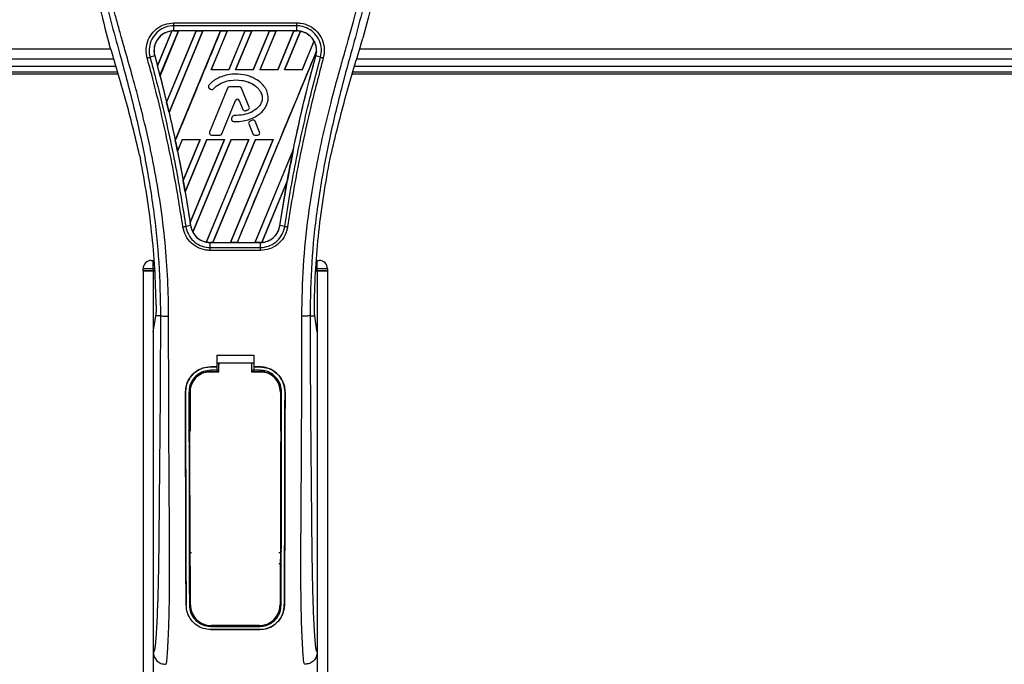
# Model space of a CAD drawing. Header units: millimetres. Extents: x 0 to 420, y 0 to 297.
# Tile 23 of 65: x 115.57 to 127.59, y 228.41 to 236.27. Entities that reach past the tile are written whole.
import ezdxf

# ---------------------------------------------------------------- set-up
doc = ezdxf.new("R2010")
doc.units = ezdxf.units.MM

msp = doc.modelspace()

# ---------------------------------------------------------------- linework, layer by layer
at = {"color": 7, "linetype": 'Continuous', "lineweight": 25}
for p, q in [((117.45131, 236.22885), (118.95174, 236.22885)), ((117.25127, 235.70556), (117.42661, 236.12926)), ((117.42744, 236.12965), (117.25132, 235.70445)), ((117.28293, 235.5848), (117.50911, 236.13083)), ((117.50965, 236.13053), (117.28327, 235.58442)), ((117.72479, 236.13053), (117.36443, 235.26006)), ((117.36446, 235.25899), (117.72559, 236.13083)), ((117.80677, 236.13083), (117.39394, 235.13418)), ((117.39425, 235.1338), (117.80731, 236.13053)), ((117.45131, 236.13095), (117.45131, 236.19233)), ((118.95174, 236.19233), (117.45131, 236.19233)), ((118.95174, 236.13095), (117.45131, 236.13095)), ((117.45131, 236.13083), (117.45131, 236.13095)), ((117.45131, 236.13083), (117.50911, 236.13083)), ((117.46945, 234.79385), (118.02325, 236.13083)), ((117.50911, 236.13083), (117.50965, 236.13053)), ((117.72479, 236.13053), (117.50965, 236.13053)), ((117.72559, 236.13083), (117.72479, 236.13053)), ((117.72559, 236.13083), (117.80677, 236.13083)), ((117.80731, 236.13053), (117.80677, 236.13083)), ((118.02245, 236.13053), (117.80731, 236.13053)), ((118.10443, 236.13083), (117.90761, 235.65568)), ((117.9083, 235.65614), (118.10497, 236.13053)), ((118.02325, 236.13083), (118.02245, 236.13053)), ((118.02325, 236.13083), (118.10443, 236.13083)), ((118.10497, 236.13053), (118.10443, 236.13083)), ((118.32011, 236.13053), (118.10497, 236.13053)), ((118.32011, 236.13053), (118.12378, 235.65614)), ((118.12409, 235.65568), (118.3209, 236.13083)), ((118.40208, 236.13083), (118.20527, 235.65568)), ((118.20596, 235.65614), (118.40262, 236.13053)), ((118.3209, 236.13083), (118.32011, 236.13053)), ((118.3209, 236.13083), (118.40208, 236.13083)), ((118.40262, 236.13053), (118.40208, 236.13083)), ((118.61777, 236.13053), (118.40262, 236.13053)), ((118.61777, 236.13053), (118.42144, 235.65614)), ((118.42175, 235.65568), (118.61856, 236.13083)), ((118.69974, 236.13083), (118.50293, 235.65568)), ((118.50362, 235.65614), (118.70028, 236.13053)), ((118.61856, 236.13083), (118.61777, 236.13053)), ((118.61856, 236.13083), (118.69974, 236.13083)), ((118.70028, 236.13053), (118.69974, 236.13083)), ((118.91542, 236.13053), (118.70028, 236.13053)), ((118.91542, 236.13053), (118.7191, 235.65614)), ((118.71941, 235.65568), (118.91622, 236.13083)), ((118.99573, 236.12679), (118.80058, 235.65568)), ((118.80128, 235.65614), (118.99622, 236.12639)), ((118.91622, 236.13083), (118.91542, 236.13053)), ((118.91622, 236.13083), (118.95174, 236.13083)), ((118.95174, 236.13095), (118.95174, 236.19233)), ((118.95174, 236.13083), (118.95174, 236.13095)), ((116.64439, 236.0412), (116.66431, 235.97157)), ((119.16212, 236.00734), (119.01675, 235.65614)), ((119.01706, 235.65568), (119.1626, 236.00704)), ((119.73873, 235.97157), (119.75866, 236.0412)), ((106.58198, 235.9134), (116.68142, 235.9134)), ((119.19319, 235.8849), (118.22609, 233.55012)), ((119.72163, 235.9134), (185.23142, 235.9134)), ((106.58198, 235.7884), (116.71818, 235.7884)), ((117.21831, 235.82511), (117.16105, 235.81017)), ((117.21874, 235.82523), (117.21831, 235.82511)), ((117.21874, 235.82523), (117.25127, 235.70556)), ((119.1843, 235.82523), (119.18474, 235.82511)), ((119.242, 235.81017), (119.18474, 235.82511)), ((119.68487, 235.7884), (185.26818, 235.7884)), ((116.77261, 235.60329), (103.81152, 235.60329)), ((116.74538, 235.6959), (106.58198, 235.6959)), ((116.76526, 235.62829), (106.58787, 235.62829)), ((117.25132, 235.70445), (117.25127, 235.70556)), ((117.9083, 235.65614), (117.90761, 235.65568)), ((118.12409, 235.65568), (117.90761, 235.65568)), ((118.12378, 235.65614), (117.9083, 235.65614)), ((118.12409, 235.65568), (118.12378, 235.65614)), ((118.20596, 235.65614), (118.20527, 235.65568)), ((118.42175, 235.65568), (118.20527, 235.65568)), ((118.42144, 235.65614), (118.20596, 235.65614)), ((118.20756, 235.60352), (118.20756, 235.6037)), ((118.42175, 235.65568), (118.42144, 235.65614)), ((118.50362, 235.65614), (118.50293, 235.65568)), ((118.71941, 235.65568), (118.50293, 235.65568)), ((118.7191, 235.65614), (118.50362, 235.65614)), ((118.71941, 235.65568), (118.7191, 235.65614)), ((118.80128, 235.65614), (118.80058, 235.65568)), ((119.01706, 235.65568), (118.80058, 235.65568)), ((119.01675, 235.65614), (118.80128, 235.65614)), ((119.01706, 235.65568), (119.01675, 235.65614)), ((185.32261, 235.60329), (119.63044, 235.60329)), ((185.31526, 235.62829), (119.63779, 235.62829)), ((185.29538, 235.6959), (119.65767, 235.6959)), ((117.28327, 235.58442), (117.28293, 235.5848)), ((117.28327, 235.58442), (117.36443, 235.26006)), ((117.88016, 235.46984), (117.88003, 235.46996)), ((117.88298, 235.43398), (117.88287, 235.43385)), ((117.88287, 235.43385), (117.89921, 235.42022)), ((117.88298, 235.43398), (117.89932, 235.42035)), ((118.10664, 235.43256), (117.88704, 234.89469)), ((118.1068, 235.43249), (117.8872, 234.89463)), ((117.89932, 235.42035), (117.89921, 235.42022)), ((117.93438, 235.42316), (117.93452, 235.42304)), ((118.1068, 235.43249), (118.10664, 235.43256)), ((118.13007, 235.44813), (118.13007, 235.4483)), ((118.25506, 235.4483), (118.13007, 235.4483)), ((118.25506, 235.44813), (118.13007, 235.44813)), ((118.25506, 235.44813), (118.25506, 235.4483)), ((118.27833, 235.43249), (118.2785, 235.43256)), ((118.37262, 235.20156), (118.27833, 235.43249)), ((118.37278, 235.20162), (118.2785, 235.43256)), ((117.36446, 235.25899), (117.36443, 235.26006)), ((118.03806, 234.87562), (118.20342, 235.28063)), ((118.03823, 234.87556), (118.20358, 235.28056)), ((118.20342, 235.28063), (118.20358, 235.28056)), ((118.25061, 235.28063), (118.25045, 235.28056)), ((118.25045, 235.28056), (118.29501, 235.17144)), ((118.25061, 235.28063), (118.29517, 235.1715)), ((117.39425, 235.1338), (117.39394, 235.13418)), ((118.29517, 235.1715), (118.29501, 235.17144)), ((118.32576, 235.15696), (118.32581, 235.15679)), ((118.35892, 235.16881), (118.35898, 235.16865)), ((118.37262, 235.20156), (118.37278, 235.20162)), ((118.16515, 235.08346), (118.15622, 235.06212)), ((118.15638, 235.06205), (118.15622, 235.06212)), ((118.16531, 235.0834), (118.15638, 235.06205)), ((118.16531, 235.0834), (118.16515, 235.08346)), ((118.17811, 235.02725), (118.1781, 235.02708)), ((118.18849, 235.09883), (118.18849, 235.099)), ((118.4101, 235.04205), (118.37996, 235.02911)), ((118.38003, 235.02894), (118.37996, 235.02911)), ((118.41017, 235.04189), (118.38003, 235.02894)), ((118.41017, 235.04189), (118.4101, 235.04205)), ((118.44336, 235.02829), (118.44352, 235.02836)), ((118.49793, 234.89463), (118.44336, 235.02829)), ((118.4981, 234.89469), (118.44352, 235.02836)), ((117.8872, 234.89463), (117.88704, 234.89469)), ((118.36668, 234.99635), (118.36652, 234.99628)), ((118.36652, 234.99628), (118.41581, 234.87556)), ((118.36668, 234.99635), (118.41597, 234.87562)), ((118.49793, 234.89463), (118.4981, 234.89469)), ((117.46945, 234.79385), (117.46944, 234.79499)), ((117.55553, 234.80568), (117.49654, 234.66327)), ((117.49686, 234.66284), (117.55583, 234.80523)), ((117.55553, 234.80568), (117.77201, 234.80568)), ((117.55553, 234.80568), (117.55583, 234.80523)), ((117.55583, 234.80523), (117.77134, 234.80523)), ((117.56528, 234.30659), (117.77201, 234.80568)), ((117.77134, 234.80523), (117.56529, 234.30791)), ((117.85319, 234.80568), (117.58966, 234.16948)), ((117.59001, 234.16897), (117.85349, 234.80523)), ((117.65069, 233.79418), (118.06967, 234.80568)), ((118.06899, 234.80523), (117.65074, 233.79585)), ((118.15085, 234.80568), (117.68306, 233.67636)), ((117.6836, 233.67603), (118.15114, 234.80523)), ((117.77134, 234.80523), (117.77201, 234.80568)), ((118.36665, 234.80523), (117.84857, 233.55502)), ((117.8491, 233.55458), (118.36732, 234.80568)), ((117.85319, 234.80568), (118.06967, 234.80568)), ((117.85319, 234.80568), (117.85349, 234.80523)), ((117.85349, 234.80523), (118.06899, 234.80523)), ((117.91047, 234.85999), (118.01479, 234.85999)), ((117.91047, 234.85999), (117.91047, 234.85981)), ((117.91047, 234.85981), (118.01479, 234.85981)), ((118.4485, 234.80568), (117.92843, 233.55012)), ((117.92928, 233.55045), (118.4488, 234.80523)), ((118.01479, 234.85999), (118.01479, 234.85981)), ((118.03806, 234.87562), (118.03823, 234.87556)), ((118.06899, 234.80523), (118.06967, 234.80568)), ((118.66431, 234.80523), (118.14433, 233.55045)), ((118.14491, 233.55012), (118.66498, 234.80568)), ((118.15085, 234.80568), (118.36732, 234.80568)), ((118.15085, 234.80568), (118.15114, 234.80523)), ((118.15114, 234.80523), (118.36665, 234.80523)), ((118.36665, 234.80523), (118.36732, 234.80568)), ((118.41597, 234.87562), (118.41581, 234.87556)), ((118.43924, 234.85999), (118.43924, 234.85981)), ((118.43924, 234.85999), (118.47466, 234.85999)), ((118.43924, 234.85981), (118.47466, 234.85981)), ((118.4485, 234.80568), (118.66498, 234.80568)), ((118.4485, 234.80568), (118.4488, 234.80523)), ((118.4488, 234.80523), (118.66431, 234.80523)), ((118.47466, 234.85999), (118.47466, 234.85981)), ((118.66431, 234.80523), (118.66498, 234.80568)), ((117.49686, 234.66284), (117.49654, 234.66327)), ((117.49686, 234.66284), (117.56529, 234.30791)), ((118.9093, 234.6781), (118.44199, 233.55045)), ((118.44257, 233.55012), (118.90928, 234.67686)), ((117.035, 234.61494), (117.04379, 234.57316)), ((119.35925, 234.57316), (119.36805, 234.61494)), ((117.56528, 234.30659), (117.56529, 234.30791)), ((118.83831, 234.30953), (118.52397, 233.55066)), ((118.52485, 233.55106), (118.83743, 234.30612)), ((118.74631, 233.75601), (118.83743, 234.30612)), ((117.59001, 234.16897), (117.58966, 234.16948)), ((117.59001, 234.16897), (117.65074, 233.79585)), ((117.65629, 233.75595), (117.59756, 233.74631)), ((117.65643, 233.75597), (117.65629, 233.75595)), ((118.74631, 233.75601), (118.74675, 233.75595)), ((118.80549, 233.74631), (118.74675, 233.75595)), ((118.50777, 233.45367), (117.89527, 233.45367)), ((117.89528, 233.55012), (117.89528, 233.55001)), ((117.92843, 233.55012), (117.89528, 233.55012)), ((117.89528, 233.48959), (117.89528, 233.55001)), ((117.89528, 233.55001), (118.50777, 233.55001)), ((117.89528, 233.48959), (118.50777, 233.48959)), ((117.92843, 233.55012), (117.92928, 233.55045)), ((117.92928, 233.55045), (118.14433, 233.55045)), ((118.14433, 233.55045), (118.14491, 233.55012)), ((118.22609, 233.55012), (118.14491, 233.55012)), ((118.22609, 233.55012), (118.22694, 233.55045)), ((118.22694, 233.55045), (118.44199, 233.55045)), ((118.44199, 233.55045), (118.44257, 233.55012)), ((118.50777, 233.55012), (118.44257, 233.55012)), ((118.50777, 233.55012), (118.50777, 233.55001)), ((118.50777, 233.48959), (118.50777, 233.55001)), ((117.17652, 233.3307), (117.20152, 233.3307)), ((117.20152, 233.2307), (117.20152, 233.3307)), ((117.20152, 233.3307), (117.21119, 233.3307)), ((119.19186, 233.3307), (119.20152, 233.3307)), ((119.20152, 233.2307), (119.20152, 233.3307)), ((119.20152, 233.3307), (119.22652, 233.3307)), ((117.20152, 233.2307), (117.07652, 233.2307)), ((117.07652, 233.2057), (117.07652, 233.2307)), ((117.07652, 233.2057), (117.07652, 215.8307)), ((117.07652, 233.2057), (117.20152, 233.2057)), ((117.20152, 233.2057), (117.07652, 233.2057)), ((117.20152, 233.2307), (117.20152, 233.2057)), ((117.21958, 233.2307), (117.20152, 233.2307)), ((117.20152, 233.2057), (117.20152, 215.8307)), ((117.20152, 233.2057), (117.22053, 233.2057)), ((117.20152, 233.2057), (117.22053, 233.2057)), ((119.18252, 233.2057), (119.20152, 233.2057)), ((119.18252, 233.2057), (119.20152, 233.2057)), ((119.20152, 233.2307), (119.18347, 233.2307)), ((119.32652, 233.2307), (119.20152, 233.2307)), ((119.20152, 233.2057), (119.20152, 233.2307)), ((119.20152, 233.2057), (119.20152, 215.8307)), ((119.20152, 233.2057), (119.32652, 233.2057)), ((119.32652, 233.2057), (119.20152, 233.2057)), ((119.32652, 233.2307), (119.32652, 233.2057)), ((119.32652, 233.2057), (119.32652, 215.8307)), ((117.20152, 232.45568), (117.23062, 232.65568)), ((117.23062, 232.65568), (117.23097, 232.6581)), ((117.28891, 232.65568), (117.23062, 232.65568)), ((119.11413, 232.65568), (119.17243, 232.65568)), ((119.17243, 232.65568), (119.17208, 232.6581)), ((119.20152, 232.45568), (119.17243, 232.65568)), ((117.20152, 232.45568), (117.20152, 228.55568)), ((119.20152, 232.45568), (119.20152, 228.55568)), ((117.97652, 232.17393), (118.42652, 232.17393)), ((117.97652, 232.17393), (117.97652, 232.03345)), ((118.42652, 232.17393), (118.42652, 232.03345)), ((117.90152, 232.03345), (117.97652, 232.03345)), ((117.90152, 232.03323), (117.90152, 232.03345)), ((117.97652, 232.03323), (117.90152, 232.03323)), ((117.97652, 232.08345), (118.00154, 232.08345)), ((117.97652, 232.0294), (117.97652, 231.99117)), ((118.00154, 232.08385), (118.40154, 232.08385)), ((118.00154, 232.08385), (118.00154, 232.05762)), ((118.40154, 232.08345), (118.42652, 232.08345)), ((118.42652, 232.03345), (118.50152, 232.03345)), ((118.50152, 232.03323), (118.42652, 232.03323)), ((118.42652, 232.0294), (118.42652, 231.99117)), ((118.50152, 232.03323), (118.50152, 232.03345)), ((117.97652, 231.99117), (117.90152, 231.99117)), ((117.90152, 231.99117), (117.90152, 231.97655)), ((117.90152, 231.97655), (118.00154, 231.97655)), ((118.00154, 231.98903), (117.97652, 231.98903)), ((118.42652, 231.98903), (118.40154, 231.98903)), ((118.40154, 231.97655), (118.50152, 231.97655)), ((118.50152, 231.99117), (118.42652, 231.99117)), ((118.50152, 231.99117), (118.50152, 231.97655)), ((117.59438, 231.72564), (117.59417, 231.72564)), ((117.63629, 231.72568), (117.65065, 231.72568)), ((117.65065, 231.72568), (117.65065, 231.2498)), ((118.7524, 231.72568), (118.7524, 231.2498)), ((118.76675, 231.72568), (118.7524, 231.72568)), ((118.80866, 231.72564), (118.80888, 231.72564)), ((117.65065, 229.60156), (117.65065, 229.12568)), ((118.7524, 229.60156), (118.7524, 229.12568)), ((117.60277, 229.12543), (117.60254, 229.12543)), ((117.6419, 229.12568), (117.65065, 229.12568)), ((118.76114, 229.12568), (118.7524, 229.12568)), ((118.80027, 229.12543), (118.80051, 229.12543)), ((118.36906, 228.87481), (118.03399, 228.87481)), ((117.90152, 228.86815), (117.90152, 228.87172)), ((117.90152, 228.86815), (118.50152, 228.86815)), ((117.90152, 228.83023), (118.50152, 228.83023)), ((117.90152, 228.83023), (117.90152, 228.82998)), ((118.50152, 228.82998), (117.90152, 228.82998)), ((118.50152, 228.86815), (118.50152, 228.87172)), ((118.50152, 228.83023), (118.50152, 228.82998))]:
    msp.add_line(p, q, dxfattribs=at)
at = {"color": 7, "linetype": 'Continuous', "lineweight": 25, "flags": 128}
for points in [[(117.90152, 231.97655), (117.85258, 231.97173), (117.80765, 231.95833)], [(117.88655, 231.97386), (117.90155, 231.97385), (118.00154, 231.97384)], [(118.40154, 231.97384), (118.5015, 231.97384), (118.5165, 231.97385)]]:
    msp.add_lwpolyline(points, dxfattribs=at)
at = {"color": 7, "linetype": 'Continuous', "lineweight": 25}
for centre, radius, start, end in [((117.45131, 235.88934), 0.24149, 90, 95.672482), ((118.95174, 235.88934), 0.24149, 79.504419, 90), ((118.95174, 235.88934), 0.24149, 358.944799, 29.169256), ((100.33966, 231.17194), 17.50851, 14.59831, 15.003317), ((117.89908, 235.45328), 0.02531, 138.805903, 230.16689), ((117.89908, 235.45328), 0.02514, 138.805903, 230.16689), ((117.91542, 235.43965), 0.02531, 230.16689, 318.977091), ((117.91542, 235.43965), 0.02514, 230.16689, 318.977091), ((118.13007, 235.42299), 0.02531, 90, 157.790712), ((118.13007, 235.42299), 0.02514, 90, 157.790712), ((118.25506, 235.42299), 0.02531, 22.209291, 90), ((118.25506, 235.42299), 0.02514, 22.209291, 90), ((100.33966, 231.17194), 17.50851, 13.079561, 13.499245), ((118.22702, 235.27099), 0.02549, 22.209261, 157.790711), ((118.22702, 235.27099), 0.02531, 22.209261, 157.790711), ((118.31844, 235.181), 0.02531, 202.209261, 286.934979), ((118.31844, 235.181), 0.02514, 202.209261, 286.934979), ((118.34935, 235.19205), 0.02514, 292.378703, 22.209291), ((118.34935, 235.19205), 0.02531, 292.378703, 22.209291), ((118.17957, 235.05235), 0.02531, 157.290493, 266.671349), ((118.17957, 235.05235), 0.02514, 157.290493, 266.671349), ((118.1885, 235.07369), 0.02531, 90.034995, 157.290493), ((118.1885, 235.07369), 0.02514, 90.034995, 157.290493), ((118.38995, 235.00585), 0.02531, 113.245837, 202.209268), ((118.38995, 235.00585), 0.02514, 113.245837, 202.209268), ((118.42009, 235.01879), 0.02531, 22.209257, 113.245837), ((118.42009, 235.01879), 0.02514, 22.209257, 113.245837), ((117.91047, 234.88512), 0.02531, 157.790712, 270), ((117.91047, 234.88512), 0.02514, 157.790712, 270), ((118.47466, 234.88512), 0.02531, 270, 22.209257), ((118.47466, 234.88512), 0.02514, 270, 22.209257), ((100.33966, 231.17194), 17.50851, 11.50231, 11.938732), ((118.01479, 234.88512), 0.02514, 270, 337.790711), ((118.01479, 234.88512), 0.02531, 270, 337.790711), ((118.43924, 234.88512), 0.02531, 202.209268, 270), ((118.43924, 234.88512), 0.02514, 202.209268, 270), ((136.06339, 231.17194), 17.50851, 168.452296, 169.676611), ((100.33966, 231.17194), 17.50851, 9.857872, 10.313596), ((100.33966, 231.17194), 17.50851, 8.487123, 8.613574), ((117.89528, 233.79161), 0.24149, 188.487123, 208.505607), ((117.89528, 233.79161), 0.24149, 258.975145, 270), ((118.50777, 233.79161), 0.24149, 270, 273.848225), ((117.17652, 233.2307), 0.1, 90, 180), ((119.22652, 233.2307), 0.1, 0, 90), ((117.90152, 231.72568), 0.25087, 113.878461, 180), ((118.50152, 231.72568), 0.25087, 0, 90), ((117.90152, 229.12568), 0.25087, 180, 243.189836), ((118.50152, 229.12568), 0.25087, 296.810164, 0)]:
    msp.add_arc(centre, radius, start, end, dxfattribs=at)
for centre, major_axis, start_param, end_param in [((117.63514, 235.8132), (0.36768, -0.1523), 2.4758381, 2.47834817), ((118.81848, 235.94454), (0.26653, -0.1104), 1.2366218, 1.23887561), ((119.05434, 235.84684), (0.20523, -0.08501), 1.39562439, 1.39817632), ((118.73381, 235.97961), (0.43589, -0.18055), 0.21269966, 0.21779657), ((130.57355, 233.4459), (10.9805, -4.54827), 3.47055409, 3.47067314), ((152.11539, 224.52298), (32.10646, -13.29893), 3.26460707, 3.26472371), ((84.94187, 237.54991), (30.79793, -12.75692), 0.31874944, 0.31880635), ((117.79335, 233.83383), (0.20388, -0.08445), 4.52262937, 4.52551338), ((118.02921, 233.73614), (0.26788, -0.11096), 4.36914734, 4.3715621), ((118.32605, 233.86688), (0.36347, -0.15055), 5.59499393, 5.59764265)]:
    msp.add_ellipse(centre, major_axis=major_axis, ratio=0.86604739, start_param=start_param, end_param=end_param, dxfattribs=at)
for points, knots in [([(116.92696, 238.36449), (116.87044, 238.30106), (116.75744, 238.17427), (116.61328, 237.93927), (116.50662, 237.66335), (116.45325, 237.36609), (116.44812, 237.07818), (116.47354, 236.8051), (116.53444, 236.45768), (116.60108, 236.20525), (116.64439, 236.0412)], [0, 0, 0, 0, 0.10316831, 0.20624433, 0.33339074, 0.46068403, 0.57142712, 0.68264548, 0.793763, 1, 1, 1, 1]), ([(119.47609, 238.36448), (119.53261, 238.30106), (119.64561, 238.17426), (119.78977, 237.93927), (119.89642, 237.66335), (119.94979, 237.36609), (119.95492, 237.07818), (119.92951, 236.8051), (119.86861, 236.45768), (119.80196, 236.20525), (119.75866, 236.0412)], [0, 0, 0, 0, 0.10316681, 0.20624133, 0.33338823, 0.46068199, 0.57142551, 0.68264429, 0.79376223, 1, 1, 1, 1]), ([(116.85877, 238.20981), (116.84383, 238.18803), (116.79859, 238.12209), (116.72403, 237.99607), (116.64633, 237.82685), (116.58667, 237.64209), (116.54553, 237.42642), (116.53147, 237.18103), (116.5493, 236.9119), (116.59813, 236.6001), (116.68111, 236.24863), (116.81297, 235.77924), (116.96028, 235.2291), (117.10221, 234.59368), (117.20907, 233.95188), (117.27725, 233.30498), (117.28503, 232.87207), (117.28891, 232.65568)], [0, 0, 0, 0, 0.01713148, 0.05187885, 0.08678877, 0.12161717, 0.15673053, 0.20338813, 0.25034812, 0.29727092, 0.36741646, 0.43767728, 0.5502447, 0.66284727, 0.77534658, 0.88770737, 1, 1, 1, 1]), ([(117.38853, 232.65237), (117.38661, 232.79906), (117.38268, 233.09887), (117.34759, 233.55458), (117.29242, 234.01439), (117.22414, 234.41378), (117.15402, 234.75387), (117.09177, 235.02536), (117.02372, 235.29508), (116.94862, 235.57386), (116.88401, 235.80326), (116.83635, 235.96936), (116.81227, 236.05392), (116.78964, 236.13366), (116.77002, 236.20315), (116.75073, 236.27272), (116.73357, 236.33777), (116.71588, 236.40703), (116.69961, 236.47361), (116.68472, 236.5375), (116.67123, 236.59867), (116.64882, 236.70706), (116.62257, 236.85843), (116.60017, 237.05829), (116.59407, 237.25338), (116.60621, 237.44768), (116.64001, 237.6376), (116.69461, 237.82149), (116.7686, 237.99357), (116.83351, 238.11008), (116.8786, 238.18298), (116.8948, 238.2079), (116.90264, 238.21995)], [0, 0, 0, 0, 0.0757702, 0.15485711, 0.23590506, 0.31485054, 0.36399108, 0.41519555, 0.45865907, 0.50762015, 0.56426777, 0.58171923, 0.5968623, 0.60967945, 0.62453602, 0.63416312, 0.64698127, 0.65929869, 0.67111214, 0.6824202, 0.69322322, 0.70352316, 0.73970395, 0.77276709, 0.80790749, 0.84137847, 0.87484774, 0.91020132, 0.94506666, 0.98012916, 0.9903909, 1, 1, 1, 1]), ([(119.01451, 232.65237), (119.01812, 232.85573), (119.02534, 233.26238), (119.08825, 233.86948), (119.17506, 234.40337), (119.27299, 234.86584), (119.34391, 235.15747), (119.39361, 235.34824), (119.4169, 235.43576), (119.43983, 235.52013), (119.46263, 235.60267), (119.48654, 235.68815), (119.51251, 235.78006), (119.5441, 235.89057), (119.5777, 236.00786), (119.61243, 236.13029), (119.64604, 236.24876), (119.68061, 236.37965), (119.71435, 236.51781), (119.75437, 236.70266), (119.79136, 236.92511), (119.81109, 237.1897), (119.80199, 237.3938), (119.78038, 237.54037), (119.7611, 237.63397), (119.73625, 237.72796), (119.70688, 237.81741), (119.6722, 237.90555), (119.6338, 237.98966), (119.59206, 238.07039), (119.54692, 238.14772), (119.51625, 238.19469), (119.49976, 238.21995)], [0, 0, 0, 0, 0.105016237, 0.210000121, 0.3148093, 0.384175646, 0.454022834, 0.469749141, 0.485957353, 0.500782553, 0.514892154, 0.530168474, 0.546609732, 0.564206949, 0.589517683, 0.60961461, 0.629935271, 0.65313231, 0.67956677, 0.703448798, 0.750982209, 0.796278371, 0.841258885, 0.857708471, 0.87473965, 0.892246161, 0.910114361, 0.926193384, 0.945002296, 0.962976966, 0.980088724, 1, 1, 1, 1]), ([(119.54426, 238.20982), (119.55921, 238.18804), (119.60445, 238.1221), (119.67901, 237.99607), (119.75672, 237.82685), (119.81638, 237.64209), (119.85752, 237.42642), (119.87158, 237.18103), (119.85375, 236.9119), (119.80491, 236.6001), (119.72193, 236.24863), (119.59008, 235.77924), (119.44277, 235.2291), (119.30083, 234.59368), (119.19397, 233.95188), (119.1258, 233.30498), (119.11802, 232.87207), (119.11413, 232.65568)], [0, 0, 0, 0, 0.017135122, 0.051882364, 0.086792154, 0.121620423, 0.156733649, 0.20339108, 0.250350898, 0.297273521, 0.367418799, 0.437679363, 0.550246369, 0.662848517, 0.775347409, 0.887707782, 1, 1, 1, 1]), ([(117.12706, 235.80101), (117.12321, 235.81807), (117.11103, 235.87214), (117.11729, 235.96733), (117.16095, 236.07411), (117.2376, 236.15964), (117.33808, 236.21767), (117.41357, 236.22513), (117.45131, 236.22885)], [0, 0, 0, 0, 0.08482381, 0.26866327, 0.45220958, 0.6351901, 0.81766994, 1, 1, 1, 1]), ([(118.95174, 236.22885), (118.96867, 236.22807), (119.0233, 236.22555), (119.1128, 236.19466), (119.20412, 236.12413), (119.26625, 236.02699), (119.29545, 235.91396), (119.28247, 235.83866), (119.27599, 235.80103)], [0, 0, 0, 0, 0.08215471, 0.26513997, 0.44867114, 0.63249904, 0.81630092, 1, 1, 1, 1]), ([(117.45131, 236.19233), (117.45131, 236.19233), (117.41778, 236.19233), (117.35013, 236.18086), (117.26036, 236.13115), (117.19173, 236.05435), (117.15218, 235.95897), (117.14747, 235.87405), (117.1569, 235.82525), (117.16105, 235.81017), (117.16105, 235.81017)], [0, 0, 0, 0, 0.00000543, 0.18210364, 0.36443631, 0.54739405, 0.7310397, 0.91506651, 0.99999457, 1, 1, 1, 1]), ([(117.42661, 236.12926), (117.42401, 236.12896), (117.39459, 236.12562), (117.3394, 236.10817), (117.28152, 236.06495), (117.23797, 236.00839), (117.21118, 235.94136), (117.20753, 235.87425), (117.21615, 235.83656), (117.21874, 235.82523)], [0, 0, 0, 0, 0.01885318, 0.21282096, 0.40681661, 0.52835779, 0.72245962, 0.91656219, 1, 1, 1, 1]), ([(117.45131, 236.13095), (117.43268, 236.1297), (117.39557, 236.12722), (117.3429, 236.1075), (117.296, 236.07727), (117.25728, 236.03691), (117.22871, 235.98884), (117.21205, 235.93555), (117.20713, 235.87959), (117.21459, 235.84323), (117.21831, 235.82511)], [0, 0, 0, 0, 0.12569623, 0.25032569, 0.37528007, 0.50044089, 0.62515005, 0.75003778, 0.87547351, 1, 1, 1, 1]), ([(118.02245, 236.13053), (117.93034, 235.90797), (117.7461, 235.46279), (117.56167, 235.01761), (117.46944, 234.79499)], [0, 0, 0, 0, 0.499921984, 1, 1, 1, 1]), ([(119.242, 235.81017), (119.242, 235.81017), (119.25097, 235.84283), (119.25788, 235.91174), (119.23346, 236.01224), (119.17722, 236.09905), (119.09562, 236.16217), (119.01564, 236.18866), (118.96684, 236.19233), (118.95174, 236.19233), (118.95174, 236.19233)], [0, 0, 0, 0, 0.00000543, 0.18394327, 0.36788507, 0.55174361, 0.73517579, 0.91795463, 0.99999457, 1, 1, 1, 1]), ([(119.18474, 235.82511), (119.18848, 235.84334), (119.19572, 235.87867), (119.19129, 235.93286), (119.18047, 235.96972), (119.16471, 236.00521), (119.14414, 236.03889), (119.10578, 236.07822), (119.05916, 236.10799), (119.00683, 236.12733), (118.96998, 236.12975), (118.95174, 236.13095)], [0, 0, 0, 0, 0.12529956, 0.24274151, 0.36337564, 0.383202, 0.50535928, 0.6278262, 0.7514156, 0.8768992, 1, 1, 1, 1]), ([(119.16212, 236.00734), (119.1616, 236.00826), (119.15273, 236.0239), (119.12597, 236.0603), (119.07097, 236.10521), (119.02051, 236.11951), (118.99622, 236.12639)], [0, 0, 0, 0, 0.01512501, 0.25683294, 0.64241317, 1, 1, 1, 1]), ([(117.035, 234.61494), (116.97984, 234.84252), (116.86944, 235.29805), (116.73273, 235.74694), (116.66431, 235.97157)], [0, 0, 0, 0, 0.49959655, 1, 1, 1, 1]), ([(119.36805, 234.61494), (119.42321, 234.84252), (119.53361, 235.29805), (119.67032, 235.74694), (119.73873, 235.97157)], [0, 0, 0, 0, 0.49959655, 1, 1, 1, 1]), ([(118.22694, 233.55045), (118.38785, 233.93916), (118.7097, 234.71665), (119.03181, 235.49408), (119.19288, 235.88282)], [0, 0, 0, 0, 0.49996212, 1, 1, 1, 1]), ([(119.1843, 235.82523), (119.18657, 235.83451), (119.19118, 235.85344), (119.19231, 235.8729), (119.19288, 235.88282)], [0, 0, 0, 0, 0.490210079, 1, 1, 1, 1]), ([(117.56259, 233.74088), (117.52922, 233.94994), (117.47376, 234.29738), (117.34929, 234.91723), (117.23694, 235.39503), (117.14538, 235.73331), (117.12706, 235.80101)], [0, 0, 0, 0, 0.30143784, 0.50095323, 0.90014009, 1, 1, 1, 1]), ([(117.16105, 235.81017), (117.17942, 235.74238), (117.27125, 235.40352), (117.3838, 234.92484), (117.50854, 234.30385), (117.56412, 233.95576), (117.59756, 233.74631)], [0, 0, 0, 0, 0.099838, 0.49902568, 0.69855338, 1, 1, 1, 1]), ([(117.21831, 235.82511), (117.26372, 235.6546), (117.3545, 235.31375), (117.47216, 234.7914), (117.57475, 234.27235), (117.62976, 233.92396), (117.65629, 233.75595)], [0, 0, 0, 0, 0.25011921, 0.50000089, 0.75888314, 1, 1, 1, 1]), ([(118.74675, 233.75595), (118.7676, 233.88939), (118.81053, 234.16421), (118.8883, 234.58015), (118.97755, 235.00253), (119.07567, 235.41845), (119.14881, 235.69116), (119.18474, 235.82511)], [0, 0, 0, 0, 0.19147025, 0.39431229, 0.59975537, 0.80341344, 1, 1, 1, 1]), ([(118.80549, 233.74631), (118.81611, 233.8157), (118.86922, 234.1627), (118.96023, 234.6459), (119.09773, 235.26424), (119.1878, 235.60508), (119.242, 235.81017)], [0, 0, 0, 0, 0.09978068, 0.49898343, 0.69852478, 1, 1, 1, 1]), ([(119.27599, 235.80103), (119.22193, 235.59627), (119.13209, 235.25601), (118.99486, 234.63879), (118.90405, 234.1565), (118.85106, 233.81016), (118.84046, 233.7409)], [0, 0, 0, 0, 0.30152184, 0.50104725, 0.90023015, 1, 1, 1, 1]), ([(118.9093, 234.6781), (118.91754, 234.71793), (118.96147, 234.93031), (119.04824, 235.31401), (119.13893, 235.65477), (119.1843, 235.82523)], [0, 0, 0, 0, 0.10340315, 0.55148733, 1, 1, 1, 1]), ([(119.242, 235.81017), (119.24436, 235.80955), (119.24907, 235.80832), (119.2575, 235.80606), (119.26656, 235.80361), (119.27285, 235.80189), (119.27599, 235.80103)], [0, 0, 0, 0, 0.249999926, 0.499999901, 0.749999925, 1, 1, 1, 1]), ([(118.20756, 235.6037), (118.19956, 235.60357), (118.15941, 235.60295), (118.09377, 235.59318), (117.99531, 235.56108), (117.92416, 235.51757), (117.88656, 235.477), (117.88003, 235.46996)], [0, 0, 0, 0, 0.06609822, 0.33160936, 0.54333981, 0.9207225, 1, 1, 1, 1]), ([(118.20756, 235.60352), (118.19956, 235.6034), (118.15941, 235.60277), (118.09378, 235.59301), (117.99536, 235.5609), (117.92425, 235.51742), (117.88668, 235.47687), (117.88016, 235.46984)], [0, 0, 0, 0, 0.06612533, 0.33174621, 0.54346998, 0.92083251, 1, 1, 1, 1]), ([(118.1781, 235.02708), (118.1861, 235.02672), (118.22619, 235.02491), (118.29342, 235.02996), (118.37439, 235.05003), (118.44029, 235.0785), (118.49297, 235.11209), (118.53396, 235.14948), (118.57301, 235.19898), (118.60386, 235.266), (118.60493, 235.34601), (118.58435, 235.40611), (118.55683, 235.45159), (118.51492, 235.5008), (118.45616, 235.54321), (118.38846, 235.57359), (118.31054, 235.59764), (118.24908, 235.60126), (118.20756, 235.6037)], [0, 0, 0, 0, 0.02165103, 0.10858224, 0.18115516, 0.24641733, 0.30191976, 0.3494146, 0.3957935, 0.47204322, 0.54418912, 0.60642253, 0.64145008, 0.68756644, 0.78047589, 0.83428433, 0.88806573, 1, 1, 1, 1]), ([(118.17811, 235.02725), (118.18611, 235.02689), (118.2262, 235.02508), (118.29342, 235.03014), (118.37436, 235.05021), (118.44023, 235.07866), (118.49288, 235.11224), (118.53385, 235.14962), (118.57287, 235.19909), (118.60369, 235.26606), (118.60475, 235.346), (118.58418, 235.40605), (118.55668, 235.4515), (118.51479, 235.50068), (118.45607, 235.54307), (118.38839, 235.57343), (118.3105, 235.59747), (118.24906, 235.60108), (118.20756, 235.60352)], [0, 0, 0, 0, 0.02166192, 0.10863705, 0.18121596, 0.24648097, 0.30198015, 0.34947193, 0.39584462, 0.4720735, 0.54419751, 0.6064107, 0.64143077, 0.68754489, 0.78044966, 0.83426027, 0.88804384, 1, 1, 1, 1]), ([(117.93438, 235.42316), (117.93983, 235.42904), (117.96674, 235.45812), (118.01431, 235.48863), (118.07977, 235.51469), (118.16363, 235.53417), (118.25553, 235.5334), (118.34068, 235.51484), (118.41001, 235.48789), (118.47364, 235.44314), (118.51636, 235.38226), (118.5336, 235.32714), (118.5282, 235.27183), (118.49975, 235.21526), (118.453, 235.17288), (118.38765, 235.13037), (118.29943, 235.10246), (118.22625, 235.10007), (118.18849, 235.09883)], [0, 0, 0, 0, 0.0204778, 0.1012315, 0.14114165, 0.20052203, 0.32023693, 0.37207253, 0.42271712, 0.50980598, 0.56612009, 0.61013002, 0.65451907, 0.7046271, 0.7684678, 0.81321127, 0.90360048, 1, 1, 1, 1]), ([(117.93452, 235.42304), (117.93996, 235.42892), (117.96686, 235.45799), (118.01441, 235.48849), (118.07985, 235.51453), (118.16367, 235.534), (118.25553, 235.53323), (118.34064, 235.51467), (118.40993, 235.48773), (118.47352, 235.44301), (118.5162, 235.38218), (118.53342, 235.32712), (118.52803, 235.27188), (118.4996, 235.21536), (118.45289, 235.17302), (118.38758, 235.13054), (118.2994, 235.10264), (118.22625, 235.10024), (118.18849, 235.099)], [0, 0, 0, 0, 0.020489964, 0.101250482, 0.141163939, 0.200556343, 0.320295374, 0.372132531, 0.422781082, 0.509868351, 0.566159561, 0.610144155, 0.654508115, 0.704595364, 0.768419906, 0.813165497, 0.903559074, 1, 1, 1, 1]), ([(117.39425, 235.1338), (117.41969, 235.02183), (117.44531, 234.90902), (117.46926, 234.79584), (117.46944, 234.79499)], [0, 0, 0, 0, 0.99248461, 1, 1, 1, 1]), ([(118.32576, 235.15696), (118.32958, 235.15816), (118.33708, 235.16053), (118.34814, 235.16449), (118.35532, 235.16737), (118.35892, 235.16881)], [0, 0, 0, 0, 0.3407852, 0.67023241, 1, 1, 1, 1]), ([(118.32581, 235.15679), (118.32963, 235.15799), (118.33714, 235.16036), (118.3482, 235.16432), (118.35539, 235.16721), (118.35898, 235.16865)], [0, 0, 0, 0, 0.34062478, 0.67015208, 1, 1, 1, 1]), ([(117.23642, 232.78664), (117.23228, 232.93591), (117.224, 233.23446), (117.18416, 233.68208), (117.12594, 234.12891), (117.07118, 234.42508), (117.04379, 234.57316)], [0, 0, 0, 0, 0.2489383, 0.49787971, 0.74893157, 1, 1, 1, 1]), ([(119.16663, 232.78664), (119.17077, 232.93591), (119.17905, 233.23446), (119.21888, 233.68208), (119.2771, 234.12891), (119.33187, 234.42508), (119.35925, 234.57316)], [0, 0, 0, 0, 0.2489383, 0.49787971, 0.74893157, 1, 1, 1, 1]), ([(117.89527, 233.45367), (117.88707, 233.45386), (117.84122, 233.45492), (117.75822, 233.47591), (117.66254, 233.53891), (117.59032, 233.63015), (117.57183, 233.70397), (117.56259, 233.74088)], [0, 0, 0, 0, 0.05165531, 0.28853663, 0.52557796, 0.76279245, 1, 1, 1, 1]), ([(117.59756, 233.74631), (117.59756, 233.74631), (117.60254, 233.71295), (117.624, 233.6474), (117.68673, 233.5657), (117.77286, 233.50931), (117.84695, 233.49107), (117.88794, 233.48959), (117.89528, 233.48959), (117.89528, 233.48959)], [0, 0, 0, 0, 0.00000704, 0.23735575, 0.47458603, 0.71157554, 0.94835273, 0.99999296, 1, 1, 1, 1]), ([(117.65629, 233.75595), (117.66347, 233.72801), (117.67782, 233.67217), (117.73456, 233.60511), (117.80927, 233.55892), (117.86661, 233.55298), (117.89528, 233.55001)], [0, 0, 0, 0, 0.2501533, 0.5000796, 0.75002625, 1, 1, 1, 1]), ([(118.50777, 233.55001), (118.53646, 233.55299), (118.59381, 233.55892), (118.66852, 233.60515), (118.72524, 233.6722), (118.73958, 233.72803), (118.74675, 233.75595)], [0, 0, 0, 0, 0.250127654, 0.500043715, 0.750000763, 1, 1, 1, 1]), ([(118.50777, 233.48959), (118.50777, 233.48959), (118.5414, 233.48959), (118.60923, 233.50109), (118.69914, 233.55093), (118.76768, 233.6277), (118.7968, 233.69842), (118.80438, 233.73892), (118.80549, 233.74631), (118.80549, 233.74631)], [0, 0, 0, 0, 0.00000703, 0.23661607, 0.47331896, 0.71021902, 0.94740356, 0.99999297, 1, 1, 1, 1]), ([(118.84046, 233.7409), (118.83904, 233.73267), (118.83122, 233.68731), (118.79815, 233.60818), (118.72185, 233.52283), (118.62116, 233.46483), (118.54556, 233.45739), (118.50777, 233.45367)], [0, 0, 0, 0, 0.05254944, 0.28964866, 0.52653454, 0.76329254, 1, 1, 1, 1]), ([(118.52485, 233.55106), (118.52967, 233.55149), (118.56138, 233.55435), (118.609, 233.5694), (118.66887, 233.60801), (118.71666, 233.66221), (118.73988, 233.7185), (118.74538, 233.75056), (118.74631, 233.75601)], [0, 0, 0, 0, 0.04473543, 0.29406636, 0.45008803, 0.69948017, 0.94887169, 1, 1, 1, 1]), ([(118.80549, 233.74631), (118.80791, 233.74592), (118.81275, 233.74514), (118.82143, 233.74378), (118.83074, 233.74235), (118.83722, 233.74139), (118.84046, 233.7409)], [0, 0, 0, 0, 0.250000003, 0.500000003, 0.750000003, 1, 1, 1, 1]), ([(117.6836, 233.67603), (117.69797, 233.65477), (117.72755, 233.61101), (117.7883, 233.5712), (117.83149, 233.5596), (117.84857, 233.55502)], [0, 0, 0, 0, 0.36351296, 0.74828446, 1, 1, 1, 1]), ([(117.23642, 232.78664), (117.23648, 232.76991), (117.2366, 232.73644), (117.23461, 232.68987), (117.23221, 232.66892), (117.23097, 232.6581)], [0, 0, 0, 0, 0.32600015, 0.65198214, 1, 1, 1, 1]), ([(119.17208, 232.6581), (119.17091, 232.6682), (119.16856, 232.68839), (119.16647, 232.73442), (119.16657, 232.76895), (119.16663, 232.78664)], [0, 0, 0, 0, 0.32777673, 0.65559959, 1, 1, 1, 1]), ([(117.28891, 232.65568), (117.28823, 232.45673), (117.28691, 232.07135), (117.28344, 231.49444), (117.27857, 230.92424), (117.27356, 230.46403), (117.27055, 230.11782), (117.26847, 229.88575), (117.26564, 229.65643), (117.26183, 229.43894), (117.25695, 229.24207), (117.25088, 229.06694), (117.24359, 228.90815), (117.23554, 228.77471), (117.22869, 228.68073), (117.22362, 228.62512), (117.21993, 228.59506), (117.21597, 228.57554), (117.20985, 228.55756), (117.20493, 228.55645), (117.20152, 228.55568)], [0, 0, 0, 0, 0.1345803, 0.26068914, 0.39082578, 0.52181644, 0.5741497, 0.62601194, 0.67949707, 0.73064361, 0.77586761, 0.81764306, 0.85781887, 0.89689395, 0.92715545, 0.94043218, 0.95125664, 0.96201285, 0.97370949, 1, 1, 1, 1]), ([(117.28891, 232.65568), (117.2912, 232.65528), (117.29593, 232.65446), (117.31946, 232.65338), (117.35186, 232.6526), (117.3766, 232.65244), (117.38853, 232.65237)], [0, 0, 0, 0, 0.2412013, 0.5, 0.7587987, 1, 1, 1, 1]), ([(117.35204, 228.40568), (117.35523, 228.40759), (117.36191, 228.41161), (117.36836, 228.45689), (117.37346, 228.53017), (117.37747, 228.59824), (117.38055, 228.65148), (117.38205, 228.67754), (117.38347, 228.7041), (117.38533, 228.74342), (117.3879, 228.8029), (117.39022, 228.86453), (117.39231, 228.92829), (117.39418, 228.9942), (117.39581, 229.06223), (117.39721, 229.13239), (117.39854, 229.2126), (117.39956, 229.30919), (117.40016, 229.42881), (117.40036, 229.56992), (117.40016, 229.73286), (117.39954, 229.91767), (117.39852, 230.12396), (117.39704, 230.35245), (117.39535, 230.59353), (117.39382, 230.84173), (117.39248, 231.0911), (117.39135, 231.34428), (117.39041, 231.59814), (117.38965, 231.8456), (117.38908, 232.07732), (117.38869, 232.27736), (117.38848, 232.43923), (117.38839, 232.55829), (117.38849, 232.62545), (117.38853, 232.65237)], [0, 0, 0, 0, 0.029860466, 0.062660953, 0.082420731, 0.106505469, 0.121436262, 0.126956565, 0.127735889, 0.142931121, 0.158217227, 0.173622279, 0.189175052, 0.204904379, 0.220838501, 0.237004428, 0.253427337, 0.275546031, 0.302006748, 0.332898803, 0.368320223, 0.40833927, 0.452946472, 0.502012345, 0.556326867, 0.609328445, 0.663089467, 0.718023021, 0.773325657, 0.827369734, 0.878051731, 0.92309599, 0.95662599, 0.982617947, 1, 1, 1, 1]), ([(119.05101, 228.40568), (119.04761, 228.40772), (119.04244, 228.41083), (119.03718, 228.43853), (119.03319, 228.47598), (119.02906, 228.53554), (119.02458, 228.61037), (119.01982, 228.69761), (119.01499, 228.80254), (119.01059, 228.92829), (119.00709, 229.06265), (119.00369, 229.25157), (119.00248, 229.41342), (119.00215, 229.54153), (119.00209, 229.58502), (119.00208, 229.62943), (119.00211, 229.67476), (119.0022, 229.721), (119.00235, 229.77643), (119.00277, 229.85648), (119.00327, 229.93778), (119.00375, 230.01343), (119.00411, 230.0694), (119.00452, 230.13068), (119.00497, 230.19723), (119.00545, 230.26903), (119.00659, 230.43355), (119.00842, 230.70507), (119.01048, 231.08053), (119.01208, 231.4742), (119.01392, 231.86164), (119.01542, 232.25532), (119.01482, 232.51636), (119.01451, 232.65237)], [0, 0, 0, 0, 0.03096006, 0.04709354, 0.06332994, 0.08597926, 0.10726534, 0.12783892, 0.15830543, 0.18925247, 0.22090934, 0.25349607, 0.31882561, 0.32814182, 0.33763883, 0.34731782, 0.35717968, 0.36722499, 0.37745397, 0.3932487, 0.41925357, 0.43020306, 0.44229541, 0.45552982, 0.46990329, 0.48541007, 0.50204113, 0.57649945, 0.66160129, 0.74559685, 0.83140418, 0.9121632, 1, 1, 1, 1]), ([(119.11413, 232.65568), (119.11185, 232.65528), (119.10712, 232.65446), (119.08359, 232.65338), (119.05118, 232.6526), (119.02645, 232.65244), (119.01451, 232.65237)], [0, 0, 0, 0, 0.241201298, 0.5, 0.758798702, 1, 1, 1, 1]), ([(119.11413, 232.65568), (119.11482, 232.45673), (119.11614, 232.07135), (119.1196, 231.49444), (119.12448, 230.92424), (119.12949, 230.46403), (119.1325, 230.11782), (119.13457, 229.88575), (119.1374, 229.65643), (119.14122, 229.43894), (119.14609, 229.24207), (119.15216, 229.06694), (119.15945, 228.90815), (119.16751, 228.77471), (119.17435, 228.68073), (119.17943, 228.62512), (119.18312, 228.59506), (119.18708, 228.57554), (119.1932, 228.55756), (119.19812, 228.55645), (119.20152, 228.55568)], [0, 0, 0, 0, 0.1345803, 0.26068914, 0.39082578, 0.52181644, 0.5741497, 0.62601194, 0.67949707, 0.73064361, 0.77586761, 0.81764306, 0.85781887, 0.89689395, 0.92715545, 0.94043218, 0.95125664, 0.96201285, 0.97370949, 1, 1, 1, 1]), ([(117.59417, 231.72564), (117.59751, 231.76022), (117.60421, 231.82938), (117.65715, 231.92166), (117.73519, 231.99129), (117.82169, 232.02819), (117.87884, 232.03195), (117.90152, 232.03345)], [0, 0, 0, 0, 0.21484424, 0.42969442, 0.64442885, 0.85887751, 1, 1, 1, 1]), ([(117.90152, 232.03323), (117.86703, 232.02984), (117.79804, 232.02307), (117.7061, 231.97022), (117.63664, 231.89248), (117.59961, 231.80596), (117.59588, 231.74861), (117.59438, 231.72564)], [0, 0, 0, 0, 0.21409502, 0.42818727, 0.64232122, 0.8567424, 1, 1, 1, 1]), ([(118.00154, 231.97384), (118.00154, 231.98012), (118.00154, 232.01679), (118.00154, 232.05346), (118.00154, 232.08385)], [0, 0, 0, 0, 0.17124186, 1, 1, 1, 1]), ([(118.00154, 231.97262), (118.00154, 231.97898), (118.00154, 232.00731), (118.00154, 232.03565), (118.00154, 232.05762)], [0, 0, 0, 0, 0.224449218, 1, 1, 1, 1]), ([(118.40154, 232.08385), (118.40154, 232.05346), (118.40154, 232.01679), (118.40154, 231.98012), (118.40154, 231.97384)], [0, 0, 0, 0, 0.82861496, 1, 1, 1, 1]), ([(118.50152, 232.03345), (118.53603, 232.03006), (118.60505, 232.02328), (118.69708, 231.97043), (118.76661, 231.89259), (118.80366, 231.80599), (118.80739, 231.7486), (118.80888, 231.72564)], [0, 0, 0, 0, 0.21404171, 0.42807797, 0.64237324, 0.85687776, 1, 1, 1, 1]), ([(118.80866, 231.72564), (118.80532, 231.7602), (118.79863, 231.82931), (118.74572, 231.92149), (118.66777, 231.99108), (118.58134, 232.02797), (118.52421, 232.03173), (118.50152, 232.03323)], [0, 0, 0, 0, 0.21484786, 0.42970589, 0.64426936, 0.85875712, 1, 1, 1, 1]), ([(117.90152, 231.99117), (117.87173, 231.98825), (117.81216, 231.98239), (117.73274, 231.93676), (117.67276, 231.86959), (117.64082, 231.79492), (117.63759, 231.74545), (117.63629, 231.72568)], [0, 0, 0, 0, 0.21417222, 0.42834084, 0.64261733, 0.85715137, 1, 1, 1, 1]), ([(117.64581, 231.73422), (117.64842, 231.76103), (117.65365, 231.81466), (117.6947, 231.88614), (117.75524, 231.94036), (117.82304, 231.96954), (117.86827, 231.97261), (117.88655, 231.97385)], [0, 0, 0, 0, 0.213327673, 0.426682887, 0.639545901, 0.854382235, 1, 1, 1, 1]), ([(118.76675, 231.72568), (118.76385, 231.75553), (118.75804, 231.81523), (118.71229, 231.89483), (118.64492, 231.95488), (118.57031, 231.98665), (118.52105, 231.98989), (118.50152, 231.99117)], [0, 0, 0, 0, 0.21496655, 0.42994117, 0.6447022, 0.85915687, 1, 1, 1, 1]), ([(118.5165, 231.97384), (118.54364, 231.97118), (118.59793, 231.96586), (118.6702, 231.92439), (118.72462, 231.86338), (118.75322, 231.79605), (118.75609, 231.7517), (118.75722, 231.73421)], [0, 0, 0, 0, 0.21559171, 0.43122749, 0.64589381, 0.86039202, 1, 1, 1, 1]), ([(117.60254, 229.12543), (117.60197, 229.19001), (117.60084, 229.3192), (117.59928, 229.58822), (117.59773, 230.09198), (117.59609, 230.82788), (117.59481, 231.42637), (117.59417, 231.72564)], [0, 0, 0, 0, 0.07774263, 0.15552937, 0.31398398, 0.65696393, 1, 1, 1, 1]), ([(117.59438, 231.72564), (117.59479, 231.50817), (117.5956, 231.07326), (117.59716, 230.53147), (117.59807, 230.09633), (117.59886, 229.76894), (117.60015, 229.44143), (117.6019, 229.23069), (117.60277, 229.12543)], [0, 0, 0, 0, 0.249016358, 0.498015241, 0.622912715, 0.747782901, 0.874025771, 1, 1, 1, 1]), ([(117.63629, 231.72568), (117.63655, 231.50823), (117.63707, 231.07321), (117.63814, 230.53136), (117.63876, 230.09618), (117.63932, 229.76893), (117.64015, 229.44155), (117.64132, 229.2309), (117.6419, 229.12568)], [0, 0, 0, 0, 0.24901762, 0.49818496, 0.62304083, 0.74786943, 0.87406878, 1, 1, 1, 1]), ([(117.65387, 229.13075), (117.65347, 229.21241), (117.65268, 229.37582), (117.65144, 229.71772), (117.64998, 230.24173), (117.64792, 230.94239), (117.64651, 231.47028), (117.64581, 231.73422)], [0, 0, 0, 0, 0.09783573, 0.19577463, 0.39589, 0.69794891, 1, 1, 1, 1]), ([(118.75722, 231.73421), (118.75672, 231.54226), (118.75572, 231.15825), (118.75386, 230.53222), (118.75236, 229.97373), (118.75084, 229.48497), (118.74973, 229.24872), (118.74918, 229.13075)], [0, 0, 0, 0, 0.21957836, 0.43928454, 0.71860535, 0.85948905, 1, 1, 1, 1]), ([(118.76114, 229.12568), (118.7615, 229.18627), (118.76222, 229.30749), (118.76322, 229.55979), (118.76434, 230.05884), (118.76545, 230.80325), (118.76632, 231.41818), (118.76675, 231.72568)], [0, 0, 0, 0, 0.07308324, 0.1462031, 0.29507527, 0.64749534, 1, 1, 1, 1]), ([(118.80027, 229.12543), (118.80081, 229.18602), (118.80189, 229.30723), (118.80341, 229.55953), (118.80491, 230.00523), (118.80645, 230.74993), (118.80784, 231.3647), (118.80866, 231.72564)], [0, 0, 0, 0, 0.07307777, 0.14619217, 0.29505614, 0.58611958, 1, 1, 1, 1]), ([(118.80888, 231.72564), (118.80848, 231.50818), (118.80767, 231.07328), (118.8061, 230.53152), (118.80519, 230.09641), (118.80441, 229.76906), (118.80312, 229.44165), (118.80138, 229.23077), (118.80051, 229.12543)], [0, 0, 0, 0, 0.249041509, 0.498065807, 0.622972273, 0.74785232, 0.874054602, 1, 1, 1, 1]), ([(117.63926, 231.23755), (117.63927, 231.22981), (117.63934, 231.17934), (117.63943, 231.12132), (117.63951, 231.07107), (117.63952, 231.06351)], [0, 0, 0, 0, 0.13342373, 0.86966555, 1, 1, 1, 1]), ([(117.6472, 231.21975), (117.6465, 231.2203), (117.64359, 231.22259), (117.64028, 231.22881), (117.63961, 231.23457), (117.63926, 231.23755)], [0, 0, 0, 0, 0.13324279, 0.55133919, 1, 1, 1, 1]), ([(118.76379, 231.23755), (118.76348, 231.23476), (118.76287, 231.22919), (118.7597, 231.22294), (118.75669, 231.22048), (118.75585, 231.2198)], [0, 0, 0, 0, 0.41973082, 0.83946144, 1, 1, 1, 1]), ([(118.76352, 231.06351), (118.76353, 231.07107), (118.76361, 231.12132), (118.7637, 231.17934), (118.76378, 231.22981), (118.76379, 231.23755)], [0, 0, 0, 0, 0.13033445, 0.86657627, 1, 1, 1, 1]), ([(117.63952, 231.06351), (117.63982, 231.06631), (117.64041, 231.07191), (117.64362, 231.07825), (117.64669, 231.08076), (117.64758, 231.08148)], [0, 0, 0, 0, 0.416051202, 0.832162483, 1, 1, 1, 1]), ([(118.75547, 231.08152), (118.75621, 231.08093), (118.75916, 231.07861), (118.76251, 231.07233), (118.76318, 231.06654), (118.76352, 231.06351)], [0, 0, 0, 0, 0.13947935, 0.55064593, 1, 1, 1, 1]), ([(117.64167, 229.79028), (117.64239, 229.79108), (117.64404, 229.7929), (117.64677, 229.79583), (117.64905, 229.79818), (117.65039, 229.79954), (117.65065, 229.7998)], [0, 0, 0, 0, 0.23956999, 0.55102427, 0.91424593, 1, 1, 1, 1]), ([(117.64167, 229.79028), (117.64169, 229.78245), (117.6418, 229.7301), (117.64194, 229.67017), (117.64209, 229.61824), (117.64211, 229.61059)], [0, 0, 0, 0, 0.13047134, 0.87197417, 1, 1, 1, 1]), ([(117.66944, 229.7655), (117.66662, 229.76546), (117.661, 229.7654), (117.6531, 229.76883), (117.64679, 229.77447), (117.64251, 229.78192), (117.64195, 229.7875), (117.64167, 229.79028)], [0, 0, 0, 0, 0.19951847, 0.39901593, 0.59909925, 0.80028428, 1, 1, 1, 1]), ([(118.76138, 229.79028), (118.76109, 229.78747), (118.76052, 229.78183), (118.75615, 229.77433), (118.74974, 229.7687), (118.74186, 229.76537), (118.73631, 229.76546), (118.73361, 229.7655)], [0, 0, 0, 0, 0.202324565, 0.404653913, 0.606765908, 0.807987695, 1, 1, 1, 1]), ([(118.7524, 229.7998), (118.75374, 229.79843), (118.75617, 229.79595), (118.75916, 229.79274), (118.76081, 229.79091), (118.76138, 229.79028)], [0, 0, 0, 0, 0.44897492, 0.81219661, 1, 1, 1, 1]), ([(118.76094, 229.61059), (118.76096, 229.61824), (118.7611, 229.67017), (118.76125, 229.7301), (118.76136, 229.78245), (118.76138, 229.79028)], [0, 0, 0, 0, 0.12802583, 0.86952866, 1, 1, 1, 1]), ([(117.65065, 229.60156), (117.64935, 229.60289), (117.64696, 229.60532), (117.64412, 229.60837), (117.64257, 229.61008), (117.64211, 229.61059)], [0, 0, 0, 0, 0.45621527, 0.83859166, 1, 1, 1, 1]), ([(118.73339, 229.63553), (118.73618, 229.63555), (118.74174, 229.6356), (118.74955, 229.63219), (118.75579, 229.62661), (118.76011, 229.61913), (118.76066, 229.61347), (118.76094, 229.61059)], [0, 0, 0, 0, 0.19724551, 0.39447933, 0.59223857, 0.79226576, 1, 1, 1, 1]), ([(118.76094, 229.61059), (118.76032, 229.60991), (118.75877, 229.60821), (118.75614, 229.6054), (118.75391, 229.60309), (118.75261, 229.60177), (118.7524, 229.60156)], [0, 0, 0, 0, 0.21590466, 0.54378388, 0.92616023, 1, 1, 1, 1]), ([(117.90152, 228.82998), (117.87103, 228.83272), (117.81011, 228.8382), (117.72773, 228.88027), (117.65947, 228.94479), (117.61232, 229.0294), (117.60569, 229.09446), (117.60254, 229.12543)], [0, 0, 0, 0, 0.18670177, 0.37291244, 0.572205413, 0.796377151, 1, 1, 1, 1]), ([(117.6419, 229.12568), (117.64543, 229.09444), (117.6525, 229.03197), (117.70376, 228.95113), (117.77782, 228.89311), (117.85003, 228.87006), (117.89107, 228.86854), (117.90152, 228.86815)], [0, 0, 0, 0, 0.23659066, 0.47309548, 0.70946839, 0.92599164, 1, 1, 1, 1]), ([(117.65387, 229.13075), (117.65725, 229.10043), (117.66401, 229.03981), (117.71364, 228.96107), (117.78555, 228.90408), (117.85693, 228.88041), (117.89843, 228.87872), (117.90983, 228.87826)], [0, 0, 0, 0, 0.23335856, 0.46661537, 0.70047597, 0.91774807, 1, 1, 1, 1]), ([(118.49321, 228.87825), (118.51975, 228.88067), (118.57277, 228.88549), (118.64429, 228.92253), (118.70269, 228.97886), (118.74163, 229.05104), (118.74677, 229.10534), (118.74918, 229.13075)], [0, 0, 0, 0, 0.19058684, 0.38074779, 0.58209058, 0.80451059, 1, 1, 1, 1]), ([(118.50152, 228.86815), (118.52813, 228.87056), (118.58128, 228.87536), (118.6531, 228.91227), (118.71226, 228.96866), (118.75292, 229.04234), (118.75848, 229.09871), (118.76114, 229.12568)], [0, 0, 0, 0, 0.18736343, 0.37427336, 0.57331767, 0.79581034, 1, 1, 1, 1]), ([(118.80051, 229.12543), (118.79633, 229.08952), (118.78798, 229.01773), (118.72888, 228.92507), (118.6436, 228.85845), (118.5604, 228.8321), (118.51325, 228.8304), (118.50152, 228.82998)], [0, 0, 0, 0, 0.23624264, 0.47234031, 0.70986267, 0.92782366, 1, 1, 1, 1]), ([(118.50152, 228.83023), (118.5319, 228.83296), (118.59257, 228.8384), (118.67461, 228.88013), (118.7428, 228.9442), (118.79032, 229.02875), (118.79705, 229.09413), (118.80027, 229.12543)], [0, 0, 0, 0, 0.18580177, 0.37109435, 0.56959525, 0.79396529, 1, 1, 1, 1]), ([(118.49321, 228.87825), (118.48223, 228.87825), (118.37508, 228.87825), (118.18062, 228.87826), (117.99714, 228.87826), (117.90983, 228.87826)], [0, 0, 0, 0, 0.05646486, 0.55100991, 1, 1, 1, 1]), ([(117.20152, 228.55568), (117.20379, 228.536), (117.20833, 228.49664), (117.24319, 228.4471), (117.29291, 228.41247), (117.33231, 228.40797), (117.35204, 228.40572)], [0, 0, 0, 0, 0.24994591, 0.49973814, 0.74942403, 1, 1, 1, 1]), ([(119.20152, 228.55568), (119.19925, 228.536), (119.19471, 228.49664), (119.15986, 228.4471), (119.11014, 228.41247), (119.07074, 228.40797), (119.05101, 228.40572)], [0, 0, 0, 0, 0.24994591, 0.49973814, 0.74942403, 1, 1, 1, 1])]:
    msp.add_open_spline(points, degree=3, knots=knots, dxfattribs=at)
for points in [[(117.45131, 236.19233), (117.45131, 236.19488), (117.45131, 236.19997), (117.45131, 236.20907), (117.45131, 236.21879), (117.45131, 236.2255), (117.45131, 236.22885)], [(118.95174, 236.19233), (118.95174, 236.19488), (118.95174, 236.19997), (118.95174, 236.20907), (118.95174, 236.21879), (118.95174, 236.2255), (118.95174, 236.22885)], [(117.12706, 235.80101), (117.13021, 235.80187), (117.13649, 235.8036), (117.14554, 235.80605), (117.15398, 235.80831), (117.15869, 235.80955), (117.16105, 235.81017)], [(117.56259, 233.74088), (117.56583, 233.74137), (117.5723, 233.74234), (117.58162, 233.74377), (117.5903, 233.74514), (117.59514, 233.74592), (117.59756, 233.74631)], [(117.89527, 233.45367), (117.89528, 233.45698), (117.89528, 233.46361), (117.89528, 233.47317), (117.89528, 233.4821), (117.89528, 233.48709), (117.89528, 233.48959)], [(118.50777, 233.45367), (118.50777, 233.45698), (118.50777, 233.46361), (118.50777, 233.47317), (118.50777, 233.4821), (118.50777, 233.48709), (118.50777, 233.48959)]]:
    msp.add_open_spline(points, degree=3, dxfattribs=at)

doc.saveas('drawing.dxf')
